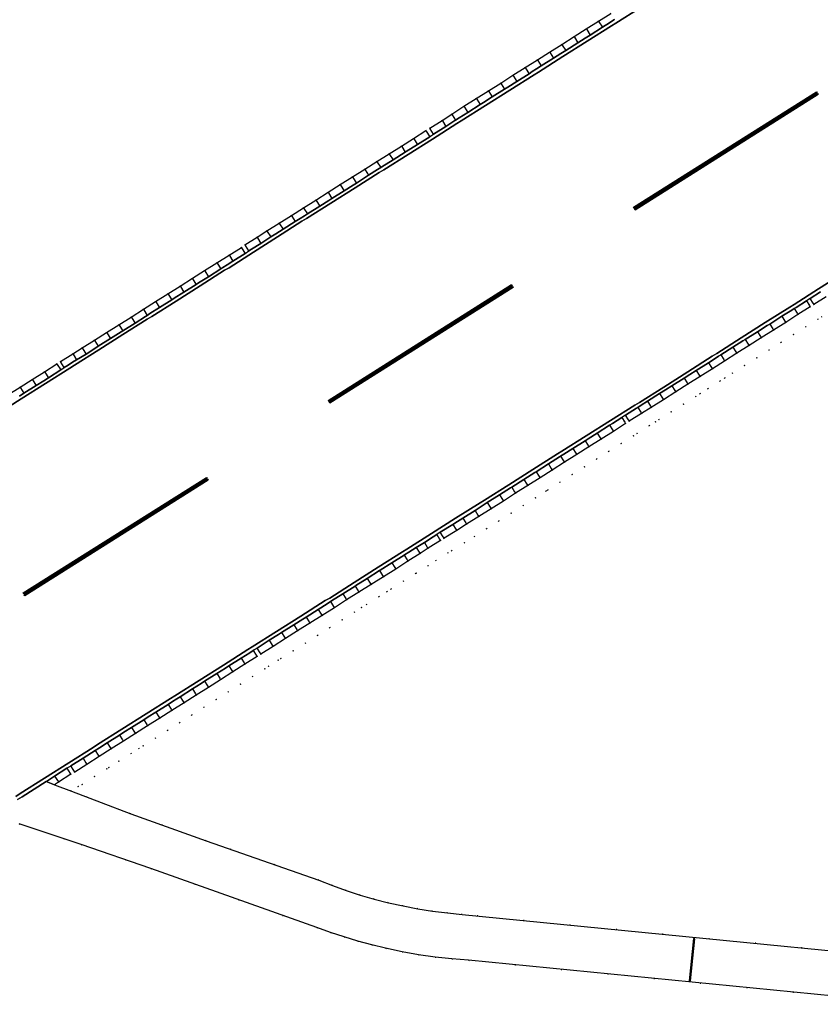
# Model space of a CAD drawing. Header units: metres. Extents: x 174791 to 179073, y 406431 to 409043.
# Tile 151 of 256: x 177113 to 177224, y 407545 to 407682. Entities that reach past the tile are written whole.
import ezdxf

# ---------------------------------------------------------------- set-up
doc = ezdxf.new("R2010")
doc.units = ezdxf.units.M
doc.linetypes.add('DOT', pattern=[6.35, 0, -6.35])
for name, color, linetype in [('terreindeelbegroeid', 254, 'DOT'), ('terreindeelonbegroeid', 254, 'DOT'), ('wegdeel_molgoot', 254, 'Continuous'), ('wegdeel_rijbaan', 254, 'Continuous'), ('wegdeel_start_landingsbaan', 254, 'Continuous'), ('weginrichtingselement_markering_vliegtuigverharding', 254, 'Continuous'), ('weginrichtingselement_voeg_vliegtuigverharding', 254, 'Continuous')]:
    doc.layers.add(name, color=color, linetype=linetype)

msp = doc.modelspace()

# ---------------------------------------------------------------- linework, layer by layer
at = {"layer": 'terreindeelbegroeid'}
for points in [[(177195.136, 407682.471, 0), (177193.441, 407681.399, 0), (177191.746, 407680.327, 0), (177190.051, 407679.255, 0), (177188.356, 407678.183, 0), (177186.661, 407677.111, 0), (177184.966, 407676.039, 0), (177183.271, 407674.968, 0), (177181.575, 407673.896, 0), (177179.88, 407672.824, 0), (177178.185, 407671.752, 0), (177176.49, 407670.68, 0), (177174.795, 407669.608, 0), (177173.1, 407668.536, 0), (177171.769, 407667.651, 0), (177170.054, 407666.578, 0), (177169.512, 407666.235, 0), (177167.819, 407665.166, 0), (177166.125, 407664.098, 0), (177164.432, 407663.029, 0), (177162.739, 407661.96, 0), (177161.045, 407660.892, 0), (177159.352, 407659.823, 0), (177157.659, 407658.754, 0), (177155.966, 407657.686, 0), (177154.272, 407656.617, 0), (177152.579, 407655.548, 0), (177150.886, 407654.479, 0), (177149.192, 407653.411, 0), (177147.499, 407652.342, 0), (177146.148, 407651.463, 0), (177144.457, 407650.417, 0), (177143.954, 407650.06, 0), (177142.258, 407648.988, 0), (177140.561, 407647.916, 0), (177138.865, 407646.844, 0), (177137.169, 407645.772, 0), (177135.472, 407644.7, 0), (177133.776, 407643.628, 0), (177132.079, 407642.556, 0), (177130.383, 407641.483, 0), (177128.687, 407640.411, 0), (177126.99, 407639.339, 0), (177125.294, 407638.267, 0), (177123.597, 407637.195, 0), (177121.901, 407636.123, 0), (177120.602, 407635.328, 0), (177118.883, 407634.247, 0), (177118.388, 407633.913, 0), (177116.692, 407632.837, 0), (177114.996, 407631.762, 0), (177113.301, 407630.686, 0), (177111.605, 407629.611, 0)], [(177224.354, 407640.453, 0), (177223.838, 407640.121, 0), (177222.137, 407639.046, 0), (177220.444, 407637.975, 0), (177218.75, 407636.904, 0), (177217.057, 407635.833, 0), (177215.363, 407634.762, 0), (177213.67, 407633.691, 0), (177211.976, 407632.62, 0), (177210.936, 407631.962, 0), (177210.283, 407631.549, 0), (177208.589, 407630.478, 0), (177207.506, 407629.792, 0), (177206.896, 407629.407, 0), (177205.202, 407628.336, 0), (177203.508, 407627.265, 0), (177201.808, 407626.189, 0), (177201.335, 407625.896, 0), (177200.455, 407625.35, 0), (177198.772, 407624.287, 0), (177198.269, 407623.956, 0), (177196.561, 407622.875, 0), (177194.868, 407621.803, 0), (177193.174, 407620.731, 0), (177191.481, 407619.659, 0), (177189.787, 407618.586, 0), (177188.094, 407617.514, 0), (177186.4, 407616.442, 0), (177186.192, 407616.31, 0), (177184.707, 407615.37, 0), (177183.013, 407614.298, 0), (177181.319, 407613.226, 0), (177179.626, 407612.153, 0), (177177.932, 407611.081, 0), (177176.234, 407610.006, 0), (177174.846, 407609.139, 0), (177173.095, 407608.037, 0), (177172.579, 407607.733, 0), (177170.915, 407606.684, 0), (177169.816, 407605.957, 0), (177168.162, 407604.912, 0), (177168.1, 407604.873, 0), (177166.402, 407603.801, 0), (177164.704, 407602.729, 0), (177164.104, 407602.351, 0), (177163.006, 407601.657, 0), (177161.308, 407600.585, 0), (177160.612, 407600.146, 0), (177159.611, 407599.514, 0), (177157.913, 407598.442, 0), (177156.215, 407597.37, 0), (177154.517, 407596.298, 0), (177152.819, 407595.226, 0), (177151.121, 407594.155, 0), (177149.424, 407593.083, 0), (177149.059, 407592.852, 0), (177147.737, 407592.018, 0), (177147.21, 407591.676, 0), (177145.516, 407590.603, 0), (177143.832, 407589.536, 0), (177142.148, 407588.47, 0), (177140.463, 407587.404, 0), (177138.779, 407586.337, 0), (177137.095, 407585.271, 0), (177135.411, 407584.205, 0), (177133.727, 407583.139, 0), (177132.043, 407582.072, 0), (177130.359, 407581.006, 0), (177129.774, 407580.636, 0), (177128.674, 407579.94, 0), (177126.99, 407578.873, 0), (177125.607, 407577.998, 0), (177125.306, 407577.807, 0), (177123.622, 407576.74, 0), (177121.892, 407575.645, 0), (177121.357, 407575.346, 0), (177120.406, 407574.724, 0), (177118.087, 407575.614, 0), (177118.637, 407575.956, 0), (177120.32, 407577.057, 0), (177120.868, 407577.364, 0), (177122.552, 407578.43, 0), (177124.236, 407579.497, 0), (177125.92, 407580.563, 0), (177127.605, 407581.629, 0), (177129.289, 407582.696, 0), (177130.973, 407583.762, 0), (177132.657, 407584.828, 0), (177134.341, 407585.895, 0), (177136.025, 407586.961, 0), (177137.709, 407588.027, 0), (177139.394, 407589.094, 0), (177141.078, 407590.16, 0), (177142.762, 407591.226, 0), (177144.446, 407592.293, 0), (177146.13, 407593.359, 0), (177146.658, 407593.702, 0), (177148.356, 407594.774, 0), (177150.054, 407595.846, 0), (177151.752, 407596.918, 0), (177153.449, 407597.989, 0), (177155.147, 407599.061, 0), (177156.845, 407600.133, 0), (177158.543, 407601.205, 0), (177160.241, 407602.277, 0), (177161.939, 407603.349, 0), (177163.637, 407604.421, 0), (177165.334, 407605.492, 0), (177167.032, 407606.564, 0), (177168.73, 407607.636, 0), (177169.829, 407608.364, 0), (177171.538, 407609.441, 0), (177172.054, 407609.745, 0), (177173.784, 407610.834, 0), (177175.169, 407611.699, 0), (177176.863, 407612.771, 0), (177178.556, 407613.843, 0), (177180.25, 407614.916, 0), (177181.943, 407615.988, 0), (177183.637, 407617.06, 0), (177185.33, 407618.132, 0), (177187.024, 407619.204, 0), (177188.717, 407620.276, 0), (177190.411, 407621.348, 0), (177192.104, 407622.421, 0), (177193.798, 407623.493, 0), (177195.492, 407624.565, 0), (177197.185, 407625.637, 0), (177197.689, 407625.968, 0), (177199.394, 407627.045, 0), (177200.746, 407627.884, 0), (177202.44, 407628.955, 0), (177204.133, 407630.026, 0), (177205.827, 407631.097, 0), (177207.52, 407632.168, 0), (177209.214, 407633.239, 0), (177210.907, 407634.31, 0), (177212.601, 407635.381, 0), (177214.294, 407636.452, 0), (177215.988, 407637.523, 0), (177217.681, 407638.594, 0), (177219.375, 407639.665, 0), (177221.069, 407640.736, 0), (177222.762, 407641.807, 0), (177223.278, 407642.139, 0), (177224.995, 407643.227, 0)], [(177266.591, 407548.562, 0), (177174.565, 407557.647, 0), (177172.499, 407557.838, 0), (177170.44, 407558.095, 0), (177168.39, 407558.418, 0), (177166.351, 407558.806, 0), (177164.326, 407559.258, 0), (177162.366, 407559.762, 0), (177160.423, 407560.326, 0), (177158.498, 407560.95, 0), (177156.593, 407561.634, 0), (177154.711, 407562.377, 0), (177139.1, 407567.827, 0), (177128.621, 407571.57, 0), (177120.406, 407574.724, 0), (177121.357, 407575.346, 0), (177121.892, 407575.645, 0), (177123.622, 407576.74, 0), (177125.306, 407577.807, 0), (177125.607, 407577.998, 0), (177126.99, 407578.873, 0), (177128.674, 407579.94, 0), (177129.774, 407580.636, 0), (177130.359, 407581.006, 0), (177132.043, 407582.072, 0), (177133.727, 407583.139, 0), (177135.411, 407584.205, 0), (177137.095, 407585.271, 0), (177138.779, 407586.337, 0), (177140.463, 407587.404, 0), (177142.148, 407588.47, 0), (177143.832, 407589.536, 0), (177145.516, 407590.603, 0), (177147.21, 407591.676, 0), (177147.737, 407592.018, 0), (177149.059, 407592.852, 0), (177149.424, 407593.083, 0), (177151.121, 407594.155, 0), (177152.819, 407595.226, 0), (177154.517, 407596.298, 0), (177156.215, 407597.37, 0), (177157.913, 407598.442, 0), (177159.611, 407599.514, 0), (177160.612, 407600.146, 0), (177161.308, 407600.585, 0), (177163.006, 407601.657, 0), (177164.104, 407602.351, 0), (177164.704, 407602.729, 0), (177166.402, 407603.801, 0), (177168.1, 407604.873, 0), (177168.162, 407604.912, 0), (177169.816, 407605.957, 0), (177170.915, 407606.684, 0), (177172.579, 407607.733, 0), (177173.095, 407608.037, 0), (177174.846, 407609.139, 0), (177176.234, 407610.006, 0), (177177.932, 407611.081, 0), (177179.626, 407612.153, 0), (177181.319, 407613.226, 0), (177183.013, 407614.298, 0), (177184.707, 407615.37, 0), (177186.192, 407616.31, 0), (177186.4, 407616.442, 0), (177188.094, 407617.514, 0), (177189.787, 407618.586, 0), (177191.481, 407619.659, 0), (177193.174, 407620.731, 0), (177194.868, 407621.803, 0), (177196.561, 407622.875, 0), (177198.269, 407623.956, 0), (177198.772, 407624.287, 0), (177200.455, 407625.35, 0), (177201.335, 407625.896, 0), (177201.808, 407626.189, 0), (177203.508, 407627.265, 0), (177205.202, 407628.336, 0), (177206.896, 407629.407, 0), (177207.506, 407629.792, 0), (177208.589, 407630.478, 0), (177210.283, 407631.549, 0), (177210.936, 407631.962, 0), (177211.976, 407632.62, 0), (177213.67, 407633.691, 0), (177215.363, 407634.762, 0), (177217.057, 407635.833, 0), (177218.75, 407636.904, 0), (177220.444, 407637.975, 0), (177222.137, 407639.046, 0), (177223.838, 407640.121, 0), (177224.354, 407640.453, 0)], [(177113.192, 407570.17, 0), (177121.777, 407567.328, 0), (177131.423, 407564.008, 0), (177154.408, 407555.813, 0), (177156.283, 407555.135, 0), (177158.176, 407554.51, 0), (177160.085, 407553.936, 0), (177162.009, 407553.414, 0), (177163.947, 407552.945, 0), (177166.219, 407552.466, 0), (177168.505, 407552.059, 0), (177170.803, 407551.726, 0), (177173.11, 407551.465, 0), (177175.424, 407551.278, 0), (177237.418, 407545.182, 0)]]:
    msp.add_polyline3d(points, dxfattribs=at)
at = {"layer": 'terreindeelonbegroeid'}
for points in [[(177170.584, 407665.73, 0), (177170.168, 407665.467, 0), (177170.046, 407665.389, 0), (177169.567, 407666.148, 0), (177169.512, 407666.235, 0), (177170.054, 407666.578, 0), (177170.109, 407666.491, 0)], [(177144.983, 407649.567, 0), (177144.488, 407649.215, 0), (177143.987, 407650.007, 0), (177143.954, 407650.06, 0), (177144.457, 407650.417, 0), (177144.507, 407650.336, 0)], [(177223.278, 407642.139, 0), (177222.762, 407641.807, 0), (177222.645, 407641.993, 0), (177222.228, 407642.652, 0), (177222.743, 407642.984, 0), (177223.163, 407642.321, 0)], [(177119.415, 407633.401, 0), (177118.924, 407633.069, 0), (177118.437, 407633.835, 0), (177118.388, 407633.913, 0), (177118.883, 407634.247, 0), (177118.942, 407634.154, 0)], [(177197.689, 407625.968, 0), (177197.185, 407625.637, 0), (177197.063, 407625.83, 0), (177196.65, 407626.482, 0), (177197.155, 407626.814, 0), (177197.573, 407626.152, 0)], [(177172.054, 407609.745, 0), (177171.538, 407609.441, 0), (177171.426, 407609.619, 0), (177171.014, 407610.27, 0), (177171.521, 407610.591, 0), (177171.932, 407609.939, 0)], [(177146.658, 407593.702, 0), (177146.13, 407593.359, 0), (177146.01, 407593.549, 0), (177145.595, 407594.204, 0), (177145.733, 407594.294, 0), (177146.124, 407594.548, 0), (177146.542, 407593.885, 0)], [(177120.868, 407577.364, 0), (177120.32, 407577.057, 0), (177120.238, 407577.183, 0), (177119.773, 407577.894, 0), (177120.315, 407578.199, 0), (177120.333, 407578.209, 0), (177120.747, 407577.555, 0)]]:
    msp.add_polyline3d(points, close=True, dxfattribs=at)
at = {"layer": 'wegdeel_molgoot'}
for points in [[(177199.218, 407683.269, 0), (177195.85, 407681.125, 0), (177195.216, 407680.756, 0), (177191.855, 407678.62, 0), (177188.495, 407676.485, 0), (177185.134, 407674.349, 0), (177184.537, 407673.972, 0), (177181.158, 407671.845, 0), (177177.78, 407669.719, 0), (177174.401, 407667.592, 0), (177173.796, 407667.203, 0), (177170.421, 407665.067, 0), (177167.046, 407662.931, 0), (177163.671, 407660.795, 0), (177163.07, 407660.421, 0), (177159.701, 407658.293, 0), (177156.333, 407656.166, 0), (177152.964, 407654.038, 0), (177152.351, 407653.675, 0), (177148.985, 407651.532, 0), (177145.619, 407649.389, 0), (177142.253, 407647.246, 0), (177141.636, 407646.878, 0), (177138.27, 407644.747, 0), (177134.904, 407642.615, 0), (177131.538, 407640.484, 0), (177130.914, 407640.094, 0), (177127.555, 407637.969, 0), (177124.194, 407635.844, 0), (177120.835, 407633.719, 0), (177120.201, 407633.317, 0), (177116.828, 407631.188, 0), (177113.455, 407629.059, 0), (177110.082, 407626.93, 0)], [(177113.211, 407629.445, 0), (177113.836, 407629.842, 0), (177115.532, 407630.917, 0), (177116.578, 407631.581, 0), (177117.228, 407631.993, 0), (177118.924, 407633.069, 0), (177119.415, 407633.401, 0), (177119.941, 407633.731, 0), (177120.576, 407634.131, 0), (177121.134, 407634.482, 0), (177122.435, 407635.278, 0), (177123.948, 407636.234, 0), (177124.132, 407636.35, 0), (177125.828, 407637.422, 0), (177127.309, 407638.358, 0), (177127.524, 407638.494, 0), (177129.221, 407639.566, 0), (177130.669, 407640.481, 0), (177130.917, 407640.638, 0), (177131.291, 407640.874, 0), (177132.614, 407641.71, 0), (177134.31, 407642.782, 0), (177134.659, 407643.003, 0), (177136.006, 407643.854, 0), (177137.703, 407644.926, 0), (177138.027, 407645.131, 0), (177139.399, 407645.999, 0), (177141.096, 407647.071, 0), (177141.395, 407647.26, 0), (177142.002, 407647.643, 0), (177142.792, 407648.143, 0), (177144.488, 407649.215, 0), (177144.983, 407649.567, 0), (177145.364, 407649.802, 0), (177146.674, 407650.613, 0), (177148.033, 407651.496, 0), (177148.73, 407651.936, 0), (177149.726, 407652.565, 0), (177151.419, 407653.634, 0), (177152.104, 407654.066, 0), (177152.707, 407654.446, 0), (177153.113, 407654.702, 0), (177154.806, 407655.771, 0), (177156.076, 407656.573, 0), (177156.499, 407656.84, 0), (177158.193, 407657.909, 0), (177159.445, 407658.699, 0), (177159.886, 407658.977, 0), (177161.579, 407660.046, 0), (177162.815, 407660.826, 0), (177163.273, 407661.115, 0), (177163.413, 407661.203, 0), (177164.966, 407662.183, 0), (177166.659, 407663.252, 0), (177166.791, 407663.335, 0), (177168.352, 407664.321, 0), (177170.046, 407665.389, 0), (177170.168, 407665.467, 0), (177170.584, 407665.73, 0), (177172.299, 407666.803, 0), (177173.522, 407667.616, 0), (177173.635, 407667.691, 0), (177174.137, 407668.009, 0), (177175.33, 407668.763, 0), (177177.025, 407669.835, 0), (177177.512, 407670.143, 0), (177178.72, 407670.907, 0), (177180.415, 407671.978, 0), (177180.886, 407672.276, 0), (177182.11, 407673.05, 0), (177183.805, 407674.122, 0), (177184.26, 407674.41, 0), (177184.857, 407674.788, 0), (177185.5, 407675.194, 0), (177187.195, 407676.266, 0), (177188.222, 407676.916, 0), (177188.89, 407677.338, 0), (177190.585, 407678.41, 0), (177191.588, 407679.044, 0), (177192.28, 407679.482, 0), (177193.975, 407680.554, 0), (177194.953, 407681.172, 0), (177195.573, 407681.564, 0), (177195.671, 407681.626, 0)], [(177112.698, 407573.975, 0), (177113.308, 407574.373, 0), (177116.678, 407576.51, 0), (177120.036, 407578.64, 0), (177123.411, 407580.78, 0), (177124.046, 407581.16, 0), (177127.415, 407583.298, 0), (177130.773, 407585.429, 0), (177134.128, 407587.558, 0), (177134.754, 407587.932, 0), (177138.125, 407590.066, 0), (177141.485, 407592.193, 0), (177144.85, 407594.323, 0), (177145.461, 407594.713, 0), (177148.834, 407596.844, 0), (177152.196, 407598.968, 0), (177155.586, 407601.11, 0), (177156.193, 407601.469, 0), (177159.561, 407603.608, 0), (177162.918, 407605.741, 0), (177166.294, 407607.885, 0), (177166.902, 407608.26, 0), (177170.275, 407610.392, 0), (177173.636, 407612.517, 0), (177177.032, 407614.664, 0), (177177.62, 407615.01, 0), (177180.99, 407617.147, 0), (177184.348, 407619.277, 0), (177187.765, 407621.444, 0), (177188.364, 407621.821, 0), (177191.735, 407623.956, 0), (177195.095, 407626.083, 0), (177198.457, 407628.212, 0), (177199.097, 407628.554, 0), (177202.462, 407630.699, 0), (177205.815, 407632.836, 0), (177209.201, 407634.994, 0), (177209.808, 407635.375, 0), (177213.181, 407637.506, 0), (177216.543, 407639.63, 0), (177219.938, 407641.775, 0), (177220.535, 407642.162, 0), (177223.906, 407644.296, 0), (177227.266, 407646.423, 0)], [(177224.166, 407643.886, 0), (177222.743, 407642.984, 0), (177222.228, 407642.652, 0), (177220.797, 407641.748, 0), (177220.534, 407641.581, 0), (177220.196, 407641.367, 0), (177218.84, 407640.51, 0), (177217.147, 407639.439, 0), (177216.802, 407639.221, 0), (177215.453, 407638.368, 0), (177213.76, 407637.297, 0), (177213.441, 407637.095, 0), (177212.066, 407636.226, 0), (177210.373, 407635.155, 0), (177210.069, 407634.963, 0), (177209.463, 407634.58, 0), (177208.679, 407634.084, 0), (177206.986, 407633.013, 0), (177206.069, 407632.434, 0), (177205.292, 407631.942, 0), (177203.599, 407630.871, 0), (177202.708, 407630.308, 0), (177201.905, 407629.8, 0), (177200.212, 407628.729, 0), (177199.328, 407628.181, 0), (177198.86, 407627.891, 0), (177198.717, 407627.8, 0), (177197.155, 407626.814, 0), (177196.65, 407626.482, 0), (177195.359, 407625.665, 0), (177194.957, 407625.41, 0), (177193.263, 407624.338, 0), (177191.999, 407623.538, 0), (177191.57, 407623.266, 0), (177189.876, 407622.193, 0), (177188.628, 407621.403, 0), (177188.182, 407621.121, 0), (177188.03, 407621.025, 0), (177186.489, 407620.049, 0), (177184.795, 407618.977, 0), (177184.611, 407618.86, 0), (177183.102, 407617.905, 0), (177181.408, 407616.833, 0), (177181.251, 407616.733, 0), (177179.715, 407615.76, 0), (177178.021, 407614.688, 0), (177177.88, 407614.599, 0), (177177.304, 407614.234, 0), (177176.328, 407613.616, 0), (177174.634, 407612.544, 0), (177173.906, 407612.089, 0), (177173.251, 407611.68, 0), (177171.521, 407610.591, 0), (177171.014, 407610.27, 0), (177170.542, 407609.97, 0), (177169.309, 407609.187, 0), (177168.196, 407608.482, 0), (177167.171, 407607.834, 0), (177166.567, 407607.453, 0), (177166.498, 407607.41, 0), (177164.801, 407606.338, 0), (177163.185, 407605.318, 0), (177163.103, 407605.266, 0), (177161.405, 407604.194, 0), (177159.822, 407603.195, 0), (177159.707, 407603.122, 0), (177158.009, 407602.051, 0), (177156.448, 407601.065, 0), (177156.311, 407600.979, 0), (177155.852, 407600.689, 0), (177154.613, 407599.907, 0), (177152.916, 407598.835, 0), (177152.462, 407598.548, 0), (177151.218, 407597.763, 0), (177149.52, 407596.691, 0), (177149.099, 407596.426, 0), (177147.822, 407595.619, 0), (177146.124, 407594.548, 0), (177145.733, 407594.294, 0), (177145.595, 407594.204, 0), (177145.117, 407593.901, 0), (177143.911, 407593.138, 0), (177142.227, 407592.071, 0), (177141.752, 407591.771, 0), (177140.543, 407591.005, 0), (177138.859, 407589.939, 0), (177138.393, 407589.644, 0), (177137.174, 407588.872, 0), (177135.49, 407587.806, 0), (177135.022, 407587.509, 0), (177134.406, 407587.119, 0), (177133.806, 407586.74, 0), (177132.122, 407585.673, 0), (177131.048, 407584.993, 0), (177130.438, 407584.607, 0), (177128.754, 407583.541, 0), (177127.688, 407582.866, 0), (177127.07, 407582.474, 0), (177125.385, 407581.408, 0), (177124.317, 407580.732, 0), (177123.701, 407580.342, 0), (177123.692, 407580.336, 0), (177122.017, 407579.275, 0), (177120.333, 407578.209, 0), (177120.315, 407578.199, 0), (177119.773, 407577.894, 0), (177118.09, 407576.793, 0), (177116.952, 407576.076, 0), (177116.926, 407576.06, 0), (177113.575, 407573.95, 0), (177112.958, 407573.562, 0)]]:
    msp.add_polyline3d(points, dxfattribs=at)
at = {"layer": 'wegdeel_rijbaan'}
for points in [[(177195.671, 407681.626, 0), (177195.573, 407681.564, 0), (177194.953, 407681.172, 0), (177193.975, 407680.554, 0), (177192.28, 407679.482, 0), (177191.588, 407679.044, 0), (177190.585, 407678.41, 0), (177188.89, 407677.338, 0), (177188.222, 407676.916, 0), (177187.195, 407676.266, 0), (177185.5, 407675.194, 0), (177184.857, 407674.788, 0), (177184.26, 407674.41, 0), (177183.805, 407674.122, 0), (177182.11, 407673.05, 0), (177180.886, 407672.276, 0), (177180.415, 407671.978, 0), (177178.72, 407670.907, 0), (177177.512, 407670.143, 0), (177177.025, 407669.835, 0), (177175.33, 407668.763, 0), (177174.137, 407668.009, 0), (177173.635, 407667.691, 0), (177173.522, 407667.616, 0), (177172.299, 407666.803, 0), (177170.584, 407665.73, 0), (177170.109, 407666.491, 0), (177170.054, 407666.578, 0), (177171.769, 407667.651, 0), (177173.1, 407668.536, 0), (177174.795, 407669.608, 0), (177176.49, 407670.68, 0), (177178.185, 407671.752, 0), (177179.88, 407672.824, 0), (177181.575, 407673.896, 0), (177183.271, 407674.968, 0), (177184.966, 407676.039, 0), (177186.661, 407677.111, 0), (177188.356, 407678.183, 0), (177190.051, 407679.255, 0), (177191.746, 407680.327, 0), (177193.441, 407681.399, 0), (177195.136, 407682.471, 0)], [(177224.995, 407643.227, 0), (177223.278, 407642.139, 0), (177223.163, 407642.321, 0), (177222.743, 407642.984, 0), (177224.166, 407643.886, 0)], [(177111.605, 407629.611, 0), (177113.301, 407630.686, 0), (177114.996, 407631.762, 0), (177116.692, 407632.837, 0), (177118.388, 407633.913, 0), (177118.437, 407633.835, 0), (177118.924, 407633.069, 0), (177117.228, 407631.993, 0), (177116.578, 407631.581, 0), (177115.532, 407630.917, 0), (177113.836, 407629.842, 0), (177113.211, 407629.445, 0)], [(177112.958, 407573.562, 0), (177113.575, 407573.95, 0), (177116.926, 407576.06, 0), (177118.087, 407575.614, 0), (177120.406, 407574.724, 0), (177128.621, 407571.57, 0), (177139.1, 407567.827, 0), (177154.711, 407562.377, 0), (177156.593, 407561.634, 0), (177158.498, 407560.95, 0), (177160.423, 407560.326, 0), (177162.366, 407559.762, 0), (177164.326, 407559.258, 0), (177166.351, 407558.806, 0), (177168.39, 407558.418, 0), (177170.44, 407558.095, 0), (177172.499, 407557.838, 0), (177174.565, 407557.647, 0), (177266.591, 407548.562, 0)], [(177237.418, 407545.182, 0), (177175.424, 407551.278, 0), (177173.11, 407551.465, 0), (177170.803, 407551.726, 0), (177168.505, 407552.059, 0), (177166.219, 407552.466, 0), (177163.947, 407552.945, 0), (177162.009, 407553.414, 0), (177160.085, 407553.936, 0), (177158.176, 407554.51, 0), (177156.283, 407555.135, 0), (177154.408, 407555.813, 0), (177131.423, 407564.008, 0), (177121.777, 407567.328, 0), (177113.192, 407570.17, 0)]]:
    msp.add_polyline3d(points, dxfattribs=at)
for points in [[(177170.046, 407665.389, 0), (177168.352, 407664.321, 0), (177166.791, 407663.335, 0), (177166.659, 407663.252, 0), (177164.966, 407662.183, 0), (177163.413, 407661.203, 0), (177163.273, 407661.115, 0), (177162.815, 407660.826, 0), (177161.579, 407660.046, 0), (177159.886, 407658.977, 0), (177159.445, 407658.699, 0), (177158.193, 407657.909, 0), (177156.499, 407656.84, 0), (177156.076, 407656.573, 0), (177154.806, 407655.771, 0), (177153.113, 407654.702, 0), (177152.707, 407654.446, 0), (177152.104, 407654.066, 0), (177151.419, 407653.634, 0), (177149.726, 407652.565, 0), (177148.73, 407651.936, 0), (177148.033, 407651.496, 0), (177146.674, 407650.613, 0), (177145.364, 407649.802, 0), (177144.983, 407649.567, 0), (177144.507, 407650.336, 0), (177144.457, 407650.417, 0), (177146.148, 407651.463, 0), (177147.499, 407652.342, 0), (177149.192, 407653.411, 0), (177150.886, 407654.479, 0), (177152.579, 407655.548, 0), (177154.272, 407656.617, 0), (177155.966, 407657.686, 0), (177157.659, 407658.754, 0), (177159.352, 407659.823, 0), (177161.045, 407660.892, 0), (177162.739, 407661.96, 0), (177164.432, 407663.029, 0), (177166.125, 407664.098, 0), (177167.819, 407665.166, 0), (177169.512, 407666.235, 0), (177169.567, 407666.148, 0)], [(177144.488, 407649.215, 0), (177142.792, 407648.143, 0), (177142.002, 407647.643, 0), (177141.395, 407647.26, 0), (177141.096, 407647.071, 0), (177139.399, 407645.999, 0), (177138.027, 407645.131, 0), (177137.703, 407644.926, 0), (177136.006, 407643.854, 0), (177134.659, 407643.003, 0), (177134.31, 407642.782, 0), (177132.614, 407641.71, 0), (177131.291, 407640.874, 0), (177130.917, 407640.638, 0), (177130.669, 407640.481, 0), (177129.221, 407639.566, 0), (177127.524, 407638.494, 0), (177127.309, 407638.358, 0), (177125.828, 407637.422, 0), (177124.132, 407636.35, 0), (177123.948, 407636.234, 0), (177122.435, 407635.278, 0), (177121.134, 407634.482, 0), (177120.576, 407634.131, 0), (177119.941, 407633.731, 0), (177119.415, 407633.401, 0), (177118.942, 407634.154, 0), (177118.883, 407634.247, 0), (177120.602, 407635.328, 0), (177121.901, 407636.123, 0), (177123.597, 407637.195, 0), (177125.294, 407638.267, 0), (177126.99, 407639.339, 0), (177128.687, 407640.411, 0), (177130.383, 407641.483, 0), (177132.079, 407642.556, 0), (177133.776, 407643.628, 0), (177135.472, 407644.7, 0), (177137.169, 407645.772, 0), (177138.865, 407646.844, 0), (177140.561, 407647.916, 0), (177142.258, 407648.988, 0), (177143.954, 407650.06, 0), (177143.987, 407650.007, 0)], [(177222.762, 407641.807, 0), (177221.069, 407640.736, 0), (177219.375, 407639.665, 0), (177217.681, 407638.594, 0), (177215.988, 407637.523, 0), (177214.294, 407636.452, 0), (177212.601, 407635.381, 0), (177210.907, 407634.31, 0), (177209.214, 407633.239, 0), (177207.52, 407632.168, 0), (177205.827, 407631.097, 0), (177204.133, 407630.026, 0), (177202.44, 407628.955, 0), (177200.746, 407627.884, 0), (177199.394, 407627.045, 0), (177197.689, 407625.968, 0), (177197.573, 407626.152, 0), (177197.155, 407626.814, 0), (177198.717, 407627.8, 0), (177198.86, 407627.891, 0), (177199.328, 407628.181, 0), (177200.212, 407628.729, 0), (177201.905, 407629.8, 0), (177202.708, 407630.308, 0), (177203.599, 407630.871, 0), (177205.292, 407631.942, 0), (177206.069, 407632.434, 0), (177206.986, 407633.013, 0), (177208.679, 407634.084, 0), (177209.463, 407634.58, 0), (177210.069, 407634.963, 0), (177210.373, 407635.155, 0), (177212.066, 407636.226, 0), (177213.441, 407637.095, 0), (177213.76, 407637.297, 0), (177215.453, 407638.368, 0), (177216.802, 407639.221, 0), (177217.147, 407639.439, 0), (177218.84, 407640.51, 0), (177220.196, 407641.367, 0), (177220.534, 407641.581, 0), (177220.797, 407641.748, 0), (177222.228, 407642.652, 0), (177222.645, 407641.993, 0)], [(177197.185, 407625.637, 0), (177195.492, 407624.565, 0), (177193.798, 407623.493, 0), (177192.104, 407622.421, 0), (177190.411, 407621.348, 0), (177188.717, 407620.276, 0), (177187.024, 407619.204, 0), (177185.33, 407618.132, 0), (177183.637, 407617.06, 0), (177181.943, 407615.988, 0), (177180.25, 407614.916, 0), (177178.556, 407613.843, 0), (177176.863, 407612.771, 0), (177175.169, 407611.699, 0), (177173.784, 407610.834, 0), (177172.054, 407609.745, 0), (177171.932, 407609.939, 0), (177171.521, 407610.591, 0), (177173.251, 407611.68, 0), (177173.906, 407612.089, 0), (177174.634, 407612.544, 0), (177176.328, 407613.616, 0), (177177.304, 407614.234, 0), (177177.88, 407614.599, 0), (177178.021, 407614.688, 0), (177179.715, 407615.76, 0), (177181.251, 407616.733, 0), (177181.408, 407616.833, 0), (177183.102, 407617.905, 0), (177184.611, 407618.86, 0), (177184.795, 407618.977, 0), (177186.489, 407620.049, 0), (177188.03, 407621.025, 0), (177188.182, 407621.121, 0), (177188.628, 407621.403, 0), (177189.876, 407622.193, 0), (177191.57, 407623.266, 0), (177191.999, 407623.538, 0), (177193.263, 407624.338, 0), (177194.957, 407625.41, 0), (177195.359, 407625.665, 0), (177196.65, 407626.482, 0), (177197.063, 407625.83, 0)], [(177171.538, 407609.441, 0), (177169.829, 407608.364, 0), (177168.73, 407607.636, 0), (177167.032, 407606.564, 0), (177165.334, 407605.492, 0), (177163.637, 407604.421, 0), (177161.939, 407603.349, 0), (177160.241, 407602.277, 0), (177158.543, 407601.205, 0), (177156.845, 407600.133, 0), (177155.147, 407599.061, 0), (177153.449, 407597.989, 0), (177151.752, 407596.918, 0), (177150.054, 407595.846, 0), (177148.356, 407594.774, 0), (177146.658, 407593.702, 0), (177146.542, 407593.885, 0), (177146.124, 407594.548, 0), (177147.822, 407595.619, 0), (177149.099, 407596.426, 0), (177149.52, 407596.691, 0), (177151.218, 407597.763, 0), (177152.462, 407598.548, 0), (177152.916, 407598.835, 0), (177154.613, 407599.907, 0), (177155.852, 407600.689, 0), (177156.311, 407600.979, 0), (177156.448, 407601.065, 0), (177158.009, 407602.051, 0), (177159.707, 407603.122, 0), (177159.822, 407603.195, 0), (177161.405, 407604.194, 0), (177163.103, 407605.266, 0), (177163.185, 407605.318, 0), (177164.801, 407606.338, 0), (177166.498, 407607.41, 0), (177166.567, 407607.453, 0), (177167.171, 407607.834, 0), (177168.196, 407608.482, 0), (177169.309, 407609.187, 0), (177170.542, 407609.97, 0), (177171.014, 407610.27, 0), (177171.426, 407609.619, 0)], [(177146.13, 407593.359, 0), (177144.446, 407592.293, 0), (177142.762, 407591.226, 0), (177141.078, 407590.16, 0), (177139.394, 407589.094, 0), (177137.709, 407588.027, 0), (177136.025, 407586.961, 0), (177134.341, 407585.895, 0), (177132.657, 407584.828, 0), (177130.973, 407583.762, 0), (177129.289, 407582.696, 0), (177127.605, 407581.629, 0), (177125.92, 407580.563, 0), (177124.236, 407579.497, 0), (177122.552, 407578.43, 0), (177120.868, 407577.364, 0), (177120.747, 407577.555, 0), (177120.333, 407578.209, 0), (177122.017, 407579.275, 0), (177123.692, 407580.336, 0), (177123.701, 407580.342, 0), (177124.317, 407580.732, 0), (177125.385, 407581.408, 0), (177127.07, 407582.474, 0), (177127.688, 407582.866, 0), (177128.754, 407583.541, 0), (177130.438, 407584.607, 0), (177131.048, 407584.993, 0), (177132.122, 407585.673, 0), (177133.806, 407586.74, 0), (177134.406, 407587.119, 0), (177135.022, 407587.509, 0), (177135.49, 407587.806, 0), (177137.174, 407588.872, 0), (177138.393, 407589.644, 0), (177138.859, 407589.939, 0), (177140.543, 407591.005, 0), (177141.752, 407591.771, 0), (177142.227, 407592.071, 0), (177143.911, 407593.138, 0), (177145.117, 407593.901, 0), (177145.595, 407594.204, 0), (177146.01, 407593.549, 0)], [(177120.32, 407577.057, 0), (177118.637, 407575.956, 0), (177118.087, 407575.614, 0), (177116.926, 407576.06, 0), (177116.952, 407576.076, 0), (177118.09, 407576.793, 0), (177119.773, 407577.894, 0), (177120.238, 407577.183, 0)]]:
    msp.add_polyline3d(points, close=True, dxfattribs=at)
at = {"layer": 'wegdeel_start_landingsbaan'}
for points in [[(177110.082, 407626.93, 0), (177113.455, 407629.059, 0), (177116.828, 407631.188, 0), (177120.201, 407633.317, 0), (177120.835, 407633.719, 0), (177124.194, 407635.844, 0), (177127.555, 407637.969, 0), (177130.914, 407640.094, 0), (177131.538, 407640.484, 0), (177134.904, 407642.615, 0), (177138.27, 407644.747, 0), (177141.636, 407646.878, 0), (177142.253, 407647.246, 0), (177145.619, 407649.389, 0), (177148.985, 407651.532, 0), (177152.351, 407653.675, 0), (177152.964, 407654.038, 0), (177156.333, 407656.166, 0), (177159.701, 407658.293, 0), (177163.07, 407660.421, 0), (177163.671, 407660.795, 0), (177167.046, 407662.931, 0), (177170.421, 407665.067, 0), (177173.796, 407667.203, 0), (177174.401, 407667.592, 0), (177177.78, 407669.719, 0), (177181.158, 407671.845, 0), (177184.537, 407673.972, 0), (177185.134, 407674.349, 0), (177188.495, 407676.485, 0), (177191.855, 407678.62, 0), (177195.216, 407680.756, 0), (177195.85, 407681.125, 0), (177199.218, 407683.269, 0)], [(177227.266, 407646.423, 0), (177223.906, 407644.296, 0), (177220.535, 407642.162, 0), (177219.938, 407641.775, 0), (177216.543, 407639.63, 0), (177213.181, 407637.506, 0), (177209.808, 407635.375, 0), (177209.201, 407634.994, 0), (177205.815, 407632.836, 0), (177202.462, 407630.699, 0), (177199.097, 407628.554, 0), (177198.457, 407628.212, 0), (177195.095, 407626.083, 0), (177191.735, 407623.956, 0), (177188.364, 407621.821, 0), (177187.765, 407621.444, 0), (177184.348, 407619.277, 0), (177180.99, 407617.147, 0), (177177.62, 407615.01, 0), (177177.032, 407614.664, 0), (177173.636, 407612.517, 0), (177170.275, 407610.392, 0), (177166.902, 407608.26, 0), (177166.294, 407607.885, 0), (177162.918, 407605.741, 0), (177159.561, 407603.608, 0), (177156.193, 407601.469, 0), (177155.586, 407601.11, 0), (177152.196, 407598.968, 0), (177148.834, 407596.844, 0), (177145.461, 407594.713, 0), (177144.85, 407594.323, 0), (177141.485, 407592.193, 0), (177138.125, 407590.066, 0), (177134.754, 407587.932, 0), (177134.128, 407587.558, 0), (177130.773, 407585.429, 0), (177127.415, 407583.298, 0), (177124.046, 407581.16, 0), (177123.411, 407580.78, 0), (177120.036, 407578.64, 0), (177116.678, 407576.51, 0), (177113.308, 407574.373, 0), (177112.698, 407573.975, 0)]]:
    msp.add_polyline3d(points, dxfattribs=at)
at = {"layer": 'weginrichtingselement_markering_vliegtuigverharding'}
for points in [[(177223.613, 407671.62, 0), (177223.72, 407671.451, 0), (177198.368, 407655.438, 0), (177198.261, 407655.607, 0), (177223.613, 407671.62, 0)], [(177198.512, 407655.209, 0), (177198.405, 407655.378, 0), (177223.757, 407671.39, 0), (177223.864, 407671.221, 0), (177198.512, 407655.209, 0)], [(177181.377, 407644.92, 0), (177181.484, 407644.751, 0), (177156.109, 407628.689, 0), (177156.002, 407628.858, 0), (177181.377, 407644.92, 0)], [(177156.232, 407628.477, 0), (177156.125, 407628.646, 0), (177181.5, 407644.675, 0), (177181.607, 407644.506, 0), (177156.232, 407628.477, 0)], [(177139.11, 407618.192, 0), (177139.217, 407618.023, 0), (177113.827, 407602.013, 0), (177113.72, 407602.182, 0), (177139.11, 407618.192, 0)], [(177113.968, 407601.767, 0), (177113.861, 407601.936, 0), (177139.265, 407617.95, 0), (177139.372, 407617.781, 0), (177113.968, 407601.767, 0)], [(177206.592, 407554.28, 0), (177206.009, 407548.435, 0), (177206.164, 407548.415, 0), (177206.762, 407554.259, 0), (177206.592, 407554.28, 0)]]:
    msp.add_polyline3d(points, dxfattribs=at)
at = {"layer": 'weginrichtingselement_voeg_vliegtuigverharding'}
for points in [[(177193.441, 407681.399, 0), (177193.497, 407681.31, 0), (177193.975, 407680.554, 0)], [(177191.746, 407680.327, 0), (177191.803, 407680.237, 0), (177192.28, 407679.482, 0)], [(177190.051, 407679.255, 0), (177190.109, 407679.163, 0), (177190.585, 407678.41, 0)], [(177188.356, 407678.183, 0), (177188.415, 407678.09, 0), (177188.89, 407677.338, 0)], [(177184.966, 407676.039, 0), (177185.027, 407675.943, 0), (177185.5, 407675.194, 0)], [(177186.661, 407677.111, 0), (177186.721, 407677.016, 0), (177187.195, 407676.266, 0)], [(177183.271, 407674.968, 0), (177183.332, 407674.87, 0), (177183.805, 407674.122, 0)], [(177181.575, 407673.896, 0), (177181.638, 407673.796, 0), (177182.11, 407673.05, 0)], [(177179.88, 407672.824, 0), (177179.944, 407672.723, 0), (177180.415, 407671.978, 0)], [(177176.49, 407670.68, 0), (177176.556, 407670.576, 0), (177177.025, 407669.835, 0)], [(177178.185, 407671.752, 0), (177178.25, 407671.649, 0), (177178.72, 407670.907, 0)], [(177174.795, 407669.608, 0), (177174.862, 407669.503, 0), (177175.33, 407668.763, 0)], [(177173.1, 407668.536, 0), (177173.168, 407668.429, 0), (177173.635, 407667.691, 0)], [(177171.769, 407667.651, 0), (177171.817, 407667.574, 0), (177172.299, 407666.803, 0)], [(177167.819, 407665.166, 0), (177167.872, 407665.082, 0), (177168.352, 407664.321, 0)], [(177166.125, 407664.098, 0), (177166.179, 407664.013, 0), (177166.659, 407663.252, 0)], [(177164.432, 407663.029, 0), (177164.486, 407662.944, 0), (177164.966, 407662.183, 0)], [(177161.045, 407660.892, 0), (177161.099, 407660.807, 0), (177161.579, 407660.046, 0)], [(177162.739, 407661.96, 0), (177162.792, 407661.876, 0), (177163.273, 407661.115, 0)], [(177159.352, 407659.823, 0), (177159.405, 407659.738, 0), (177159.886, 407658.977, 0)], [(177157.659, 407658.754, 0), (177157.712, 407658.67, 0), (177158.193, 407657.909, 0)], [(177155.966, 407657.686, 0), (177156.019, 407657.601, 0), (177156.499, 407656.84, 0)], [(177152.579, 407655.548, 0), (177152.632, 407655.464, 0), (177153.113, 407654.702, 0)], [(177154.272, 407656.617, 0), (177154.326, 407656.532, 0), (177154.806, 407655.771, 0)], [(177150.886, 407654.479, 0), (177150.939, 407654.395, 0), (177151.419, 407653.634, 0)], [(177149.192, 407653.411, 0), (177149.245, 407653.326, 0), (177149.726, 407652.565, 0)], [(177146.148, 407651.463, 0), (177146.189, 407651.397, 0), (177146.674, 407650.613, 0)], [(177147.499, 407652.342, 0), (177147.552, 407652.258, 0), (177148.033, 407651.496, 0)], [(177142.258, 407648.988, 0), (177142.292, 407648.934, 0), (177142.792, 407648.143, 0)], [(177140.561, 407647.916, 0), (177140.596, 407647.861, 0), (177141.095, 407647.071, 0)], [(177138.865, 407646.844, 0), (177138.9, 407646.787, 0), (177139.399, 407645.999, 0)], [(177135.472, 407644.7, 0), (177135.509, 407644.641, 0), (177136.006, 407643.854, 0)], [(177137.168, 407645.772, 0), (177137.205, 407645.714, 0), (177137.703, 407644.926, 0)], [(177133.776, 407643.628, 0), (177133.814, 407643.568, 0), (177134.31, 407642.782, 0)], [(177132.079, 407642.556, 0), (177132.118, 407642.494, 0), (177132.613, 407641.71, 0)], [(177130.383, 407641.483, 0), (177130.422, 407641.421, 0), (177130.917, 407640.638, 0)], [(177218.84, 407640.51, 0), (177219.257, 407639.852, 0), (177219.375, 407639.665, 0)], [(177220.534, 407641.581, 0), (177220.951, 407640.922, 0), (177221.069, 407640.736, 0)], [(177126.99, 407639.339, 0), (177127.031, 407639.275, 0), (177127.524, 407638.494, 0)], [(177128.687, 407640.411, 0), (177128.727, 407640.348, 0), (177129.221, 407639.566, 0)], [(177217.147, 407639.439, 0), (177217.563, 407638.782, 0), (177217.681, 407638.594, 0)], [(177125.294, 407638.267, 0), (177125.335, 407638.201, 0), (177125.828, 407637.422, 0)], [(177215.453, 407638.368, 0), (177215.869, 407637.711, 0), (177215.988, 407637.523, 0)], [(177123.597, 407637.195, 0), (177123.64, 407637.128, 0), (177124.132, 407636.35, 0)], [(177213.76, 407637.297, 0), (177214.175, 407636.641, 0), (177214.294, 407636.452, 0)], [(177120.602, 407635.328, 0), (177120.657, 407635.24, 0), (177121.134, 407634.482, 0)], [(177121.901, 407636.123, 0), (177121.944, 407636.055, 0), (177122.435, 407635.278, 0)], [(177210.373, 407635.155, 0), (177210.787, 407634.5, 0), (177210.907, 407634.31, 0)], [(177212.066, 407636.226, 0), (177212.481, 407635.571, 0), (177212.601, 407635.381, 0)], [(177208.679, 407634.084, 0), (177209.093, 407633.43, 0), (177209.214, 407633.239, 0)], [(177116.692, 407632.837, 0), (177116.74, 407632.762, 0), (177117.228, 407631.993, 0)], [(177206.986, 407633.013, 0), (177207.399, 407632.36, 0), (177207.52, 407632.168, 0)], [(177114.996, 407631.762, 0), (177115.043, 407631.689, 0), (177115.532, 407630.917, 0)], [(177205.292, 407631.942, 0), (177205.705, 407631.29, 0), (177205.827, 407631.097, 0)], [(177113.301, 407630.686, 0), (177113.345, 407630.616, 0), (177113.836, 407629.842, 0)], [(177201.905, 407629.8, 0), (177202.317, 407629.149, 0), (177202.44, 407628.955, 0)], [(177203.599, 407630.871, 0), (177204.011, 407630.219, 0), (177204.133, 407630.026, 0)], [(177200.212, 407628.729, 0), (177200.623, 407628.079, 0), (177200.746, 407627.884, 0)], [(177198.86, 407627.891, 0), (177199.278, 407627.229, 0), (177199.394, 407627.045, 0)], [(177193.263, 407624.338, 0), (177193.675, 407623.687, 0), (177193.798, 407623.493, 0)], [(177194.957, 407625.41, 0), (177195.369, 407624.758, 0), (177195.492, 407624.565, 0)], [(177191.569, 407623.266, 0), (177191.981, 407622.616, 0), (177192.104, 407622.421, 0)], [(177189.876, 407622.193, 0), (177190.286, 407621.545, 0), (177190.411, 407621.348, 0)], [(177186.489, 407620.049, 0), (177186.898, 407619.402, 0), (177187.024, 407619.204, 0)], [(177188.182, 407621.121, 0), (177188.592, 407620.474, 0), (177188.717, 407620.276, 0)], [(177184.795, 407618.977, 0), (177185.204, 407618.331, 0), (177185.33, 407618.132, 0)], [(177183.102, 407617.905, 0), (177183.51, 407617.26, 0), (177183.637, 407617.06, 0)], [(177181.408, 407616.833, 0), (177181.816, 407616.189, 0), (177181.943, 407615.988, 0)], [(177178.021, 407614.688, 0), (177178.428, 407614.046, 0), (177178.556, 407613.843, 0)], [(177179.715, 407615.76, 0), (177180.122, 407615.118, 0), (177180.25, 407614.916, 0)], [(177176.328, 407613.616, 0), (177176.733, 407612.975, 0), (177176.863, 407612.771, 0)], [(177174.634, 407612.544, 0), (177175.039, 407611.904, 0), (177175.169, 407611.699, 0)], [(177173.251, 407611.68, 0), (177173.66, 407611.032, 0), (177173.784, 407610.834, 0)], [(177169.308, 407609.187, 0), (177169.718, 407608.539, 0), (177169.829, 407608.364, 0)], [(177168.196, 407608.482, 0), (177168.604, 407607.835, 0), (177168.73, 407607.636, 0)], [(177164.801, 407606.338, 0), (177165.21, 407605.689, 0), (177165.334, 407605.492, 0)], [(177166.498, 407607.41, 0), (177166.907, 407606.762, 0), (177167.032, 407606.564, 0)], [(177163.103, 407605.266, 0), (177163.513, 407604.616, 0), (177163.637, 407604.421, 0)], [(177161.405, 407604.194, 0), (177161.816, 407603.543, 0), (177161.939, 407603.349, 0)], [(177159.707, 407603.122, 0), (177160.119, 407602.47, 0), (177160.241, 407602.277, 0)], [(177156.311, 407600.979, 0), (177156.725, 407600.323, 0), (177156.845, 407600.133, 0)], [(177158.009, 407602.051, 0), (177158.422, 407601.396, 0), (177158.543, 407601.205, 0)], [(177154.613, 407599.907, 0), (177155.028, 407599.25, 0), (177155.147, 407599.061, 0)], [(177152.916, 407598.835, 0), (177153.331, 407598.177, 0), (177153.449, 407597.989, 0)], [(177151.218, 407597.763, 0), (177151.634, 407597.104, 0), (177151.751, 407596.918, 0)], [(177147.822, 407595.619, 0), (177148.239, 407594.958, 0), (177148.356, 407594.774, 0)], [(177149.52, 407596.691, 0), (177149.937, 407596.031, 0), (177150.054, 407595.846, 0)], [(177143.911, 407593.138, 0), (177144.325, 407592.484, 0), (177144.446, 407592.293, 0)], [(177142.227, 407592.071, 0), (177142.641, 407591.417, 0), (177142.762, 407591.226, 0)], [(177140.543, 407591.005, 0), (177140.957, 407590.351, 0), (177141.078, 407590.16, 0)], [(177137.174, 407588.872, 0), (177137.588, 407588.218, 0), (177137.709, 407588.027, 0)], [(177138.859, 407589.939, 0), (177139.273, 407589.285, 0), (177139.394, 407589.094, 0)], [(177135.49, 407587.806, 0), (177135.904, 407587.152, 0), (177136.025, 407586.961, 0)], [(177133.806, 407586.74, 0), (177134.22, 407586.086, 0), (177134.341, 407585.895, 0)], [(177130.438, 407584.607, 0), (177130.852, 407583.953, 0), (177130.973, 407583.762, 0)], [(177132.122, 407585.673, 0), (177132.536, 407585.019, 0), (177132.657, 407584.828, 0)], [(177128.754, 407583.541, 0), (177129.168, 407582.887, 0), (177129.289, 407582.696, 0)], [(177127.07, 407582.474, 0), (177127.484, 407581.82, 0), (177127.604, 407581.629, 0)], [(177125.385, 407581.408, 0), (177125.799, 407580.754, 0), (177125.92, 407580.563, 0)], [(177122.017, 407579.275, 0), (177122.431, 407578.621, 0), (177122.552, 407578.43, 0)], [(177123.701, 407580.342, 0), (177124.115, 407579.688, 0), (177124.236, 407579.497, 0)], [(177118.089, 407576.793, 0), (177118.611, 407575.996, 0), (177118.637, 407575.956, 0)]]:
    msp.add_polyline3d(points, dxfattribs=at)

doc.saveas('drawing.dxf')
